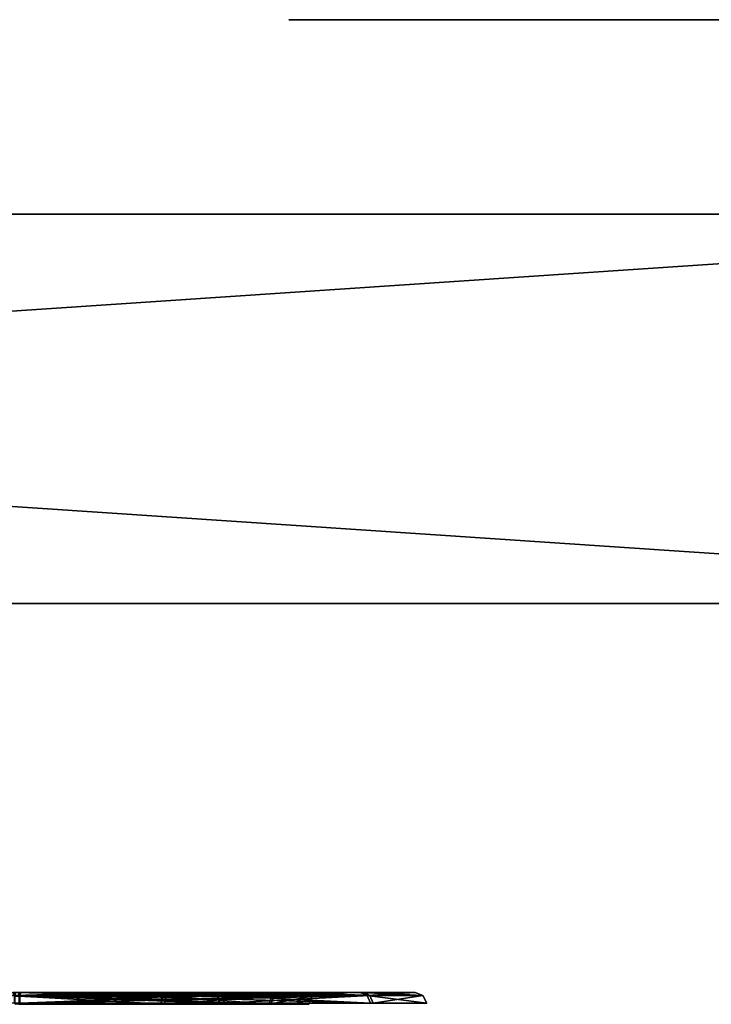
# Model space of a CAD drawing. Header units: millimetres. Extents: x -150 to 150, y -85 to 1149.
# Tile 119 of 256: x -108.25 to -106.47, y 1014.37 to 1016.9. Entities that reach past the tile are written whole.
import ezdxf

# ---------------------------------------------------------------- set-up
doc = ezdxf.new("R2010")
doc.units = ezdxf.units.MM
doc.header["$LTSCALE"] = 21.359881
for name, color, linetype in [('3429', 7, 'CONTINUOUS'), ('3430', 7, 'CONTINUOUS'), ('3431', 7, 'CONTINUOUS'), ('3432', 7, 'CONTINUOUS'), ('3433', 7, 'CONTINUOUS'), ('3434', 7, 'CONTINUOUS'), ('3435', 7, 'CONTINUOUS'), ('3436', 7, 'CONTINUOUS'), ('3470', 7, 'CONTINUOUS'), ('3471', 7, 'CONTINUOUS'), ('3472', 7, 'CONTINUOUS'), ('3473', 7, 'CONTINUOUS'), ('3474', 7, 'CONTINUOUS'), ('3475', 7, 'CONTINUOUS'), ('3476', 7, 'CONTINUOUS'), ('3477', 7, 'CONTINUOUS'), ('9009', 7, 'CONTINUOUS'), ('9017', 7, 'CONTINUOUS'), ('9018', 7, 'CONTINUOUS'), ('9019', 7, 'CONTINUOUS')]:
    doc.layers.add(name, color=color, linetype=linetype)

msp = doc.modelspace()

# ---------------------------------------------------------------- linework, layer by layer
at = {"layer": '3429', "linetype": 'CONTINUOUS'}
for points in [[(-107.8738, 1014.37, 236.853), (-108.2481, 1014.3912, 236.7412), (-108.2482, 1014.37, 236.75), (-107.8738, 1014.37, 236.853)], [(-107.8694, 1014.3912, 236.8454), (-108.2481, 1014.3912, 236.7412), (-107.8727, 1014.3815, 236.851), (-107.8694, 1014.3912, 236.8454)], [(-107.8727, 1014.3815, 236.851), (-108.2481, 1014.3912, 236.7412), (-107.8738, 1014.37, 236.853), (-107.8727, 1014.3815, 236.851)]]:
    msp.add_3dface(points, dxfattribs=at)
at = {"layer": '3430', "linetype": 'CONTINUOUS'}
for points in [[(-108.2504, 1014.4, 236.72), (-108.2481, 1014.3912, 236.7412), (-108.0473, 1014.4, 236.7477), (-108.2504, 1014.4, 236.72)], [(-108.2481, 1014.3912, 236.7412), (-107.8694, 1014.3912, 236.8454), (-108.0473, 1014.4, 236.7477), (-108.2481, 1014.3912, 236.7412)], [(-108.0473, 1014.4, 236.7477), (-107.8694, 1014.3912, 236.8454), (-107.8645, 1014.3977, 236.837), (-108.0473, 1014.4, 236.7477)], [(-107.8587, 1014.4, 236.8271), (-108.0473, 1014.4, 236.7477), (-107.8645, 1014.3977, 236.837), (-107.8587, 1014.4, 236.8271)]]:
    msp.add_3dface(points, dxfattribs=at)
at = {"layer": '3431', "linetype": 'CONTINUOUS'}
for points in [[(-108.2582, 1014.3912, 238.2588), (-107.8782, 1014.3912, 238.1596), (-108.2582, 1014.37, 238.25), (-108.2582, 1014.3912, 238.2588)], [(-108.2582, 1014.37, 238.25), (-107.8782, 1014.3912, 238.1596), (-107.8825, 1014.37, 238.152), (-108.2582, 1014.37, 238.25)], [(-107.8782, 1014.3912, 238.1596), (-107.5986, 1014.3912, 237.8838), (-107.8825, 1014.37, 238.152), (-107.8782, 1014.3912, 238.1596)], [(-107.8825, 1014.37, 238.152), (-107.5986, 1014.3912, 237.8838), (-107.6062, 1014.37, 237.8793), (-107.8825, 1014.37, 238.152)], [(-107.8727, 1014.3815, 236.851), (-107.8738, 1014.37, 236.853), (-107.6012, 1014.37, 237.1293), (-107.8727, 1014.3815, 236.851)], [(-107.8694, 1014.3912, 236.8454), (-107.8727, 1014.3815, 236.851), (-107.6012, 1014.37, 237.1293), (-107.8694, 1014.3912, 236.8454)], [(-107.5935, 1014.3912, 237.125), (-107.8694, 1014.3912, 236.8454), (-107.6012, 1014.37, 237.1293), (-107.5935, 1014.3912, 237.125)], [(-107.5986, 1014.3912, 237.8838), (-107.4944, 1014.3912, 237.5051), (-107.6062, 1014.37, 237.8793), (-107.5986, 1014.3912, 237.8838)], [(-107.6062, 1014.37, 237.8793), (-107.4944, 1014.3912, 237.5051), (-107.5032, 1014.37, 237.505), (-107.6062, 1014.37, 237.8793)], [(-107.5032, 1014.37, 237.505), (-107.5935, 1014.3912, 237.125), (-107.6012, 1014.37, 237.1293), (-107.5032, 1014.37, 237.505)], [(-107.4944, 1014.3912, 237.5051), (-107.5935, 1014.3912, 237.125), (-107.5032, 1014.37, 237.505), (-107.4944, 1014.3912, 237.5051)]]:
    msp.add_3dface(points, dxfattribs=at)
at = {"layer": '3432', "linetype": 'CONTINUOUS'}
for points in [[(-107.8782, 1014.3912, 238.1596), (-108.2582, 1014.3912, 238.2588), (-108.2559, 1014.4, 238.28), (-107.8782, 1014.3912, 238.1596)], [(-107.8659, 1014.4, 238.1771), (-107.8782, 1014.3912, 238.1596), (-108.2559, 1014.4, 238.28), (-107.8659, 1014.4, 238.1771)], [(-107.5986, 1014.3912, 237.8838), (-107.8782, 1014.3912, 238.1596), (-107.8659, 1014.4, 238.1771), (-107.5986, 1014.3912, 237.8838)], [(-107.8645, 1014.3977, 236.837), (-107.8694, 1014.3912, 236.8454), (-107.5935, 1014.3912, 237.125), (-107.8645, 1014.3977, 236.837)], [(-107.5796, 1014.4, 237.8934), (-107.5986, 1014.3912, 237.8838), (-107.8659, 1014.4, 238.1771), (-107.5796, 1014.4, 237.8934)], [(-107.8587, 1014.4, 236.8271), (-107.8645, 1014.3977, 236.837), (-107.5935, 1014.3912, 237.125), (-107.8587, 1014.4, 236.8271)], [(-107.8587, 1014.4, 236.8271), (-107.5935, 1014.3912, 237.125), (-107.575, 1014.4, 237.1147), (-107.8587, 1014.4, 236.8271)], [(-107.4944, 1014.3912, 237.5051), (-107.5986, 1014.3912, 237.8838), (-107.5796, 1014.4, 237.8934), (-107.4944, 1014.3912, 237.5051)], [(-107.5935, 1014.3912, 237.125), (-107.4944, 1014.3912, 237.5051), (-107.575, 1014.4, 237.1147), (-107.5935, 1014.3912, 237.125)], [(-107.4732, 1014.4, 237.5038), (-107.4944, 1014.3912, 237.5051), (-107.5796, 1014.4, 237.8934), (-107.4732, 1014.4, 237.5038)], [(-107.575, 1014.4, 237.1147), (-107.4944, 1014.3912, 237.5051), (-107.4732, 1014.4, 237.5038), (-107.575, 1014.4, 237.1147)]]:
    msp.add_3dface(points, dxfattribs=at)
at = {"layer": '3433', "linetype": 'CONTINUOUS'}
for points in [[(-108.7735, 1014.3733, 236.5847), (-108.2462, 1014.3923, 236.4569), (-108.2461, 1014.3733, 236.4471), (-108.7735, 1014.3733, 236.5847)], [(-108.2462, 1014.3923, 236.4569), (-107.7256, 1014.3923, 236.6002), (-108.2461, 1014.3733, 236.4471), (-108.2462, 1014.3923, 236.4569)], [(-107.7256, 1014.3923, 236.6002), (-107.7222, 1014.3837, 236.5944), (-108.2461, 1014.3733, 236.4471), (-107.7256, 1014.3923, 236.6002)], [(-107.7222, 1014.3837, 236.5944), (-107.7207, 1014.3733, 236.5917), (-108.2461, 1014.3733, 236.4471), (-107.7222, 1014.3837, 236.5944)]]:
    msp.add_3dface(points, dxfattribs=at)
at = {"layer": '3434', "linetype": 'CONTINUOUS'}
for points in [[(-107.7357, 1014.4, 236.6174), (-108.2462, 1014.3923, 236.4569), (-108.247, 1014.4, 236.477), (-107.7357, 1014.4, 236.6174)], [(-108.2462, 1014.3923, 236.4569), (-107.7357, 1014.4, 236.6174), (-107.7303, 1014.398, 236.6082), (-108.2462, 1014.3923, 236.4569)], [(-107.7256, 1014.3923, 236.6002), (-108.2462, 1014.3923, 236.4569), (-107.7303, 1014.398, 236.6082), (-107.7256, 1014.3923, 236.6002)]]:
    msp.add_3dface(points, dxfattribs=at)
at = {"layer": '3435', "linetype": 'CONTINUOUS'}
for points in [[(-107.7328, 1014.3733, 238.4153), (-108.2601, 1014.3923, 238.5431), (-108.2602, 1014.3733, 238.5529), (-107.7328, 1014.3733, 238.4153)], [(-107.7377, 1014.3923, 238.4068), (-108.2601, 1014.3923, 238.5431), (-107.7328, 1014.3733, 238.4153), (-107.7377, 1014.3923, 238.4068)], [(-107.3533, 1014.3923, 238.0276), (-107.7377, 1014.3923, 238.4068), (-107.3449, 1014.3733, 238.0325), (-107.3533, 1014.3923, 238.0276)], [(-107.3449, 1014.3733, 238.0325), (-107.7377, 1014.3923, 238.4068), (-107.7328, 1014.3733, 238.4153), (-107.3449, 1014.3733, 238.0325)], [(-107.7222, 1014.3837, 236.5944), (-107.7256, 1014.3923, 236.6002), (-107.3464, 1014.3923, 236.9845), (-107.7222, 1014.3837, 236.5944)], [(-107.7207, 1014.3733, 236.5917), (-107.7222, 1014.3837, 236.5944), (-107.3464, 1014.3923, 236.9845), (-107.7207, 1014.3733, 236.5917)], [(-107.7207, 1014.3733, 236.5917), (-107.3464, 1014.3923, 236.9845), (-107.3379, 1014.3733, 236.9797), (-107.7207, 1014.3733, 236.5917)], [(-107.2101, 1014.3923, 237.507), (-107.3533, 1014.3923, 238.0276), (-107.2003, 1014.3733, 237.507), (-107.2101, 1014.3923, 237.507)], [(-107.2003, 1014.3733, 237.507), (-107.3533, 1014.3923, 238.0276), (-107.3449, 1014.3733, 238.0325), (-107.2003, 1014.3733, 237.507)], [(-107.3464, 1014.3923, 236.9845), (-107.2101, 1014.3923, 237.507), (-107.3379, 1014.3733, 236.9797), (-107.3464, 1014.3923, 236.9845)], [(-107.3379, 1014.3733, 236.9797), (-107.2101, 1014.3923, 237.507), (-107.2003, 1014.3733, 237.507), (-107.3379, 1014.3733, 236.9797)]]:
    msp.add_3dface(points, dxfattribs=at)
at = {"layer": '3436', "linetype": 'CONTINUOUS'}
for points in [[(-108.2601, 1014.3923, 238.5431), (-107.7377, 1014.3923, 238.4068), (-108.2593, 1014.4, 238.523), (-108.2601, 1014.3923, 238.5431)], [(-108.2593, 1014.4, 238.523), (-107.7377, 1014.3923, 238.4068), (-107.7478, 1014.4, 238.3895), (-108.2593, 1014.4, 238.523)], [(-107.7478, 1014.4, 238.3895), (-107.7377, 1014.3923, 238.4068), (-107.371, 1014.4, 238.0181), (-107.7478, 1014.4, 238.3895)], [(-107.7377, 1014.3923, 238.4068), (-107.3533, 1014.3923, 238.0276), (-107.371, 1014.4, 238.0181), (-107.7377, 1014.3923, 238.4068)], [(-107.7303, 1014.398, 236.6082), (-107.7357, 1014.4, 236.6174), (-107.5239, 1014.4, 236.7825), (-107.7303, 1014.398, 236.6082)], [(-107.7256, 1014.3923, 236.6002), (-107.7303, 1014.398, 236.6082), (-107.5239, 1014.4, 236.7825), (-107.7256, 1014.3923, 236.6002)], [(-107.3464, 1014.3923, 236.9845), (-107.7256, 1014.3923, 236.6002), (-107.5239, 1014.4, 236.7825), (-107.3464, 1014.3923, 236.9845)], [(-107.3621, 1014.4, 236.9973), (-107.3464, 1014.3923, 236.9845), (-107.5239, 1014.4, 236.7825), (-107.3621, 1014.4, 236.9973)], [(-107.371, 1014.4, 238.0181), (-107.3533, 1014.3923, 238.0276), (-107.2302, 1014.4, 237.5096), (-107.371, 1014.4, 238.0181)], [(-107.2101, 1014.3923, 237.507), (-107.3464, 1014.3923, 236.9845), (-107.3621, 1014.4, 236.9973), (-107.2101, 1014.3923, 237.507)], [(-107.2302, 1014.4, 237.5096), (-107.2101, 1014.3923, 237.507), (-107.3621, 1014.4, 236.9973), (-107.2302, 1014.4, 237.5096)], [(-107.3533, 1014.3923, 238.0276), (-107.2101, 1014.3923, 237.507), (-107.2302, 1014.4, 237.5096), (-107.3533, 1014.3923, 238.0276)]]:
    msp.add_3dface(points, dxfattribs=at)
at = {"layer": '3470', "linetype": 'CONTINUOUS'}
for points in [[(-107.8782, 1014.3912, 363.1596), (-107.8814, 1014.3815, 363.154), (-108.2582, 1014.37, 363.25), (-107.8782, 1014.3912, 363.1596)], [(-108.2582, 1014.3912, 363.2588), (-107.8782, 1014.3912, 363.1596), (-108.2582, 1014.37, 363.25), (-108.2582, 1014.3912, 363.2588)], [(-107.8814, 1014.3815, 363.154), (-107.8825, 1014.37, 363.152), (-108.2582, 1014.37, 363.25), (-107.8814, 1014.3815, 363.154)]]:
    msp.add_3dface(points, dxfattribs=at)
at = {"layer": '3471', "linetype": 'CONTINUOUS'}
for points in [[(-107.8677, 1014.4, 363.1781), (-108.2582, 1014.3912, 363.2588), (-108.2585, 1014.4, 363.28), (-107.8677, 1014.4, 363.1781)], [(-108.2582, 1014.3912, 363.2588), (-107.8677, 1014.4, 363.1781), (-107.8734, 1014.3977, 363.1681), (-108.2582, 1014.3912, 363.2588)], [(-107.8782, 1014.3912, 363.1596), (-108.2582, 1014.3912, 363.2588), (-107.8734, 1014.3977, 363.1681), (-107.8782, 1014.3912, 363.1596)]]:
    msp.add_3dface(points, dxfattribs=at)
at = {"layer": '3472', "linetype": 'CONTINUOUS'}
for points in [[(-107.8738, 1014.37, 361.853), (-108.2481, 1014.3912, 361.7412), (-108.2482, 1014.37, 361.75), (-107.8738, 1014.37, 361.853)], [(-107.8694, 1014.3912, 361.8454), (-108.2481, 1014.3912, 361.7412), (-107.8738, 1014.37, 361.853), (-107.8694, 1014.3912, 361.8454)], [(-107.8825, 1014.37, 363.152), (-107.8814, 1014.3815, 363.154), (-107.5986, 1014.3912, 362.8838), (-107.8825, 1014.37, 363.152)], [(-107.8825, 1014.37, 363.152), (-107.5986, 1014.3912, 362.8838), (-107.6062, 1014.37, 362.8793), (-107.8825, 1014.37, 363.152)], [(-107.8814, 1014.3815, 363.154), (-107.8782, 1014.3912, 363.1596), (-107.5986, 1014.3912, 362.8838), (-107.8814, 1014.3815, 363.154)], [(-107.6012, 1014.37, 362.1293), (-107.8694, 1014.3912, 361.8454), (-107.8738, 1014.37, 361.853), (-107.6012, 1014.37, 362.1293)], [(-107.5935, 1014.3912, 362.125), (-107.8694, 1014.3912, 361.8454), (-107.6012, 1014.37, 362.1293), (-107.5935, 1014.3912, 362.125)], [(-107.5986, 1014.3912, 362.8838), (-107.4944, 1014.3912, 362.5051), (-107.6062, 1014.37, 362.8793), (-107.5986, 1014.3912, 362.8838)], [(-107.6062, 1014.37, 362.8793), (-107.4944, 1014.3912, 362.5051), (-107.5032, 1014.37, 362.505), (-107.6062, 1014.37, 362.8793)], [(-107.5032, 1014.37, 362.505), (-107.5935, 1014.3912, 362.125), (-107.6012, 1014.37, 362.1293), (-107.5032, 1014.37, 362.505)], [(-107.4944, 1014.3912, 362.5051), (-107.5935, 1014.3912, 362.125), (-107.5032, 1014.37, 362.505), (-107.4944, 1014.3912, 362.5051)]]:
    msp.add_3dface(points, dxfattribs=at)
at = {"layer": '3473', "linetype": 'CONTINUOUS'}
for points in [[(-108.2481, 1014.3912, 361.7412), (-107.8694, 1014.3912, 361.8454), (-108.2478, 1014.4, 361.72), (-108.2481, 1014.3912, 361.7412)], [(-108.2478, 1014.4, 361.72), (-107.8694, 1014.3912, 361.8454), (-107.8599, 1014.4, 361.8264), (-108.2478, 1014.4, 361.72)], [(-107.8782, 1014.3912, 363.1596), (-107.8734, 1014.3977, 363.1681), (-107.7046, 1014.4, 363.0545), (-107.8782, 1014.3912, 363.1596)], [(-107.5986, 1014.3912, 362.8838), (-107.8782, 1014.3912, 363.1596), (-107.7046, 1014.4, 363.0545), (-107.5986, 1014.3912, 362.8838)], [(-107.8734, 1014.3977, 363.1681), (-107.8677, 1014.4, 363.1781), (-107.7046, 1014.4, 363.0545), (-107.8734, 1014.3977, 363.1681)], [(-107.8694, 1014.3912, 361.8454), (-107.5935, 1014.3912, 362.125), (-107.5757, 1014.4, 362.1134), (-107.8694, 1014.3912, 361.8454)], [(-107.8599, 1014.4, 361.8264), (-107.8694, 1014.3912, 361.8454), (-107.5757, 1014.4, 362.1134), (-107.8599, 1014.4, 361.8264)], [(-107.5791, 1014.4, 362.8924), (-107.5986, 1014.3912, 362.8838), (-107.7046, 1014.4, 363.0545), (-107.5791, 1014.4, 362.8924)], [(-107.4944, 1014.3912, 362.5051), (-107.5986, 1014.3912, 362.8838), (-107.5791, 1014.4, 362.8924), (-107.4944, 1014.3912, 362.5051)], [(-107.5935, 1014.3912, 362.125), (-107.4944, 1014.3912, 362.5051), (-107.4732, 1014.4, 362.5031), (-107.5935, 1014.3912, 362.125)], [(-107.5757, 1014.4, 362.1134), (-107.5935, 1014.3912, 362.125), (-107.4732, 1014.4, 362.5031), (-107.5757, 1014.4, 362.1134)], [(-107.4732, 1014.4, 362.5031), (-107.4944, 1014.3912, 362.5051), (-107.5791, 1014.4, 362.8924), (-107.4732, 1014.4, 362.5031)]]:
    msp.add_3dface(points, dxfattribs=at)
at = {"layer": '3474', "linetype": 'CONTINUOUS'}
for points in [[(-107.7328, 1014.3733, 363.4153), (-108.2601, 1014.3923, 363.5431), (-108.2602, 1014.3733, 363.5529), (-107.7328, 1014.3733, 363.4153)], [(-107.7377, 1014.3923, 363.4068), (-108.2601, 1014.3923, 363.5431), (-107.7344, 1014.3837, 363.4126), (-107.7377, 1014.3923, 363.4068)], [(-107.7344, 1014.3837, 363.4126), (-108.2601, 1014.3923, 363.5431), (-107.7328, 1014.3733, 363.4153), (-107.7344, 1014.3837, 363.4126)]]:
    msp.add_3dface(points, dxfattribs=at)
at = {"layer": '3475', "linetype": 'CONTINUOUS'}
for points in [[(-108.2634, 1014.4, 363.523), (-108.2601, 1014.3923, 363.5431), (-107.9965, 1014.4, 363.4903), (-108.2634, 1014.4, 363.523)], [(-108.2601, 1014.3923, 363.5431), (-107.7377, 1014.3923, 363.4068), (-107.9965, 1014.4, 363.4903), (-108.2601, 1014.3923, 363.5431)], [(-107.9965, 1014.4, 363.4903), (-107.7377, 1014.3923, 363.4068), (-107.7423, 1014.398, 363.3987), (-107.9965, 1014.4, 363.4903)], [(-107.7476, 1014.4, 363.3894), (-107.9965, 1014.4, 363.4903), (-107.7423, 1014.398, 363.3987), (-107.7476, 1014.4, 363.3894)]]:
    msp.add_3dface(points, dxfattribs=at)
at = {"layer": '3476', "linetype": 'CONTINUOUS'}
for points in [[(-108.7735, 1014.3733, 361.5847), (-108.2462, 1014.3923, 361.4569), (-108.2461, 1014.3733, 361.4471), (-108.7735, 1014.3733, 361.5847)], [(-108.2462, 1014.3923, 361.4569), (-107.7256, 1014.3923, 361.6002), (-108.2461, 1014.3733, 361.4471), (-108.2462, 1014.3923, 361.4569)], [(-108.2461, 1014.3733, 361.4471), (-107.7256, 1014.3923, 361.6002), (-107.7207, 1014.3733, 361.5917), (-108.2461, 1014.3733, 361.4471)], [(-107.7377, 1014.3923, 363.4068), (-107.7344, 1014.3837, 363.4126), (-107.3449, 1014.3733, 363.0325), (-107.7377, 1014.3923, 363.4068)], [(-107.3533, 1014.3923, 363.0276), (-107.7377, 1014.3923, 363.4068), (-107.3449, 1014.3733, 363.0325), (-107.3533, 1014.3923, 363.0276)], [(-107.7344, 1014.3837, 363.4126), (-107.7328, 1014.3733, 363.4153), (-107.3449, 1014.3733, 363.0325), (-107.7344, 1014.3837, 363.4126)], [(-107.7256, 1014.3923, 361.6002), (-107.3464, 1014.3923, 361.9845), (-107.7207, 1014.3733, 361.5917), (-107.7256, 1014.3923, 361.6002)], [(-107.7207, 1014.3733, 361.5917), (-107.3464, 1014.3923, 361.9845), (-107.3379, 1014.3733, 361.9797), (-107.7207, 1014.3733, 361.5917)], [(-107.2101, 1014.3923, 362.507), (-107.3533, 1014.3923, 363.0276), (-107.2003, 1014.3733, 362.507), (-107.2101, 1014.3923, 362.507)], [(-107.2003, 1014.3733, 362.507), (-107.3533, 1014.3923, 363.0276), (-107.3449, 1014.3733, 363.0325), (-107.2003, 1014.3733, 362.507)], [(-107.3464, 1014.3923, 361.9845), (-107.2101, 1014.3923, 362.507), (-107.3379, 1014.3733, 361.9797), (-107.3464, 1014.3923, 361.9845)], [(-107.3379, 1014.3733, 361.9797), (-107.2101, 1014.3923, 362.507), (-107.2003, 1014.3733, 362.507), (-107.3379, 1014.3733, 361.9797)]]:
    msp.add_3dface(points, dxfattribs=at)
at = {"layer": '3477', "linetype": 'CONTINUOUS'}
for points in [[(-108.243, 1014.4, 361.477), (-108.2462, 1014.3923, 361.4569), (-108.5099, 1014.4, 361.5097), (-108.243, 1014.4, 361.477)], [(-107.7256, 1014.3923, 361.6002), (-108.2462, 1014.3923, 361.4569), (-108.243, 1014.4, 361.477), (-107.7256, 1014.3923, 361.6002)], [(-107.7334, 1014.4, 361.6188), (-107.7256, 1014.3923, 361.6002), (-108.243, 1014.4, 361.477), (-107.7334, 1014.4, 361.6188)], [(-107.7476, 1014.4, 363.3894), (-107.7423, 1014.398, 363.3987), (-107.3533, 1014.3923, 363.0276), (-107.7476, 1014.4, 363.3894)], [(-107.7476, 1014.4, 363.3894), (-107.3533, 1014.3923, 363.0276), (-107.3703, 1014.4, 363.0169), (-107.7476, 1014.4, 363.3894)], [(-107.7423, 1014.398, 363.3987), (-107.7377, 1014.3923, 363.4068), (-107.3533, 1014.3923, 363.0276), (-107.7423, 1014.398, 363.3987)], [(-107.3464, 1014.3923, 361.9845), (-107.7256, 1014.3923, 361.6002), (-107.7334, 1014.4, 361.6188), (-107.3464, 1014.3923, 361.9845)], [(-107.3634, 1014.4, 361.9951), (-107.3464, 1014.3923, 361.9845), (-107.7334, 1014.4, 361.6188), (-107.3634, 1014.4, 361.9951)], [(-107.3533, 1014.3923, 363.0276), (-107.2101, 1014.3923, 362.507), (-107.3703, 1014.4, 363.0169), (-107.3533, 1014.3923, 363.0276)], [(-107.3703, 1014.4, 363.0169), (-107.2101, 1014.3923, 362.507), (-107.2301, 1014.4, 362.5071), (-107.3703, 1014.4, 363.0169)], [(-107.2101, 1014.3923, 362.507), (-107.3464, 1014.3923, 361.9845), (-107.3634, 1014.4, 361.9951), (-107.2101, 1014.3923, 362.507)], [(-107.2301, 1014.4, 362.5071), (-107.2101, 1014.3923, 362.507), (-107.3634, 1014.4, 361.9951), (-107.2301, 1014.4, 362.5071)]]:
    msp.add_3dface(points, dxfattribs=at)
at = {"layer": '9009', "linetype": 'CONTINUOUS'}
for points in [[(-107.555, 1016.9, 205.3167), (-107.5109, 1016.9, 206.5357), (-102.7795, 1016.9, 203.4336), (-107.555, 1016.9, 205.3167)], [(-107.11, 1016.9, 204.1806), (-107.555, 1016.9, 205.3167), (-102.7795, 1016.9, 203.4336), (-107.11, 1016.9, 204.1806)], [(-107.5109, 1016.9, 206.5357), (-106.9817, 1016.9, 207.6409), (-102.7795, 1016.9, 203.4336), (-107.5109, 1016.9, 206.5357)], [(-106.2482, 1016.9, 203.3149), (-107.11, 1016.9, 204.1806), (-102.7795, 1016.9, 203.4336), (-106.2482, 1016.9, 203.3149)]]:
    msp.add_3dface(points, dxfattribs=at)
at = {"layer": '9017', "color": 7, "linetype": 'CONTINUOUS', "true_color": 0x0080c0}
for points in [[(-147.3375, 1016.4, 288.3331), (-147.8, 1016.4, 300), (147.3388, 1016.4, 288.3564), (-147.3375, 1016.4, 288.3331)], [(147.3388, 1016.4, 288.3564), (-147.8, 1016.4, 300), (147.8, 1016.4, 300), (147.3388, 1016.4, 288.3564)], [(147.8, 1016.4, 300), (-147.8, 1016.4, 300), (-147.3388, 1016.4, 311.6436), (147.8, 1016.4, 300)], [(147.3375, 1016.4, 311.6669), (147.8, 1016.4, 300), (-147.3388, 1016.4, 311.6436), (147.3375, 1016.4, 311.6669)], [(-145.9758, 1016.4, 323.1496), (147.3375, 1016.4, 311.6669), (-147.3388, 1016.4, 311.6436), (-145.9758, 1016.4, 323.1496)], [(-145.9676, 1016.4, 276.7996), (-147.3375, 1016.4, 288.3331), (145.9758, 1016.4, 276.8504), (-145.9676, 1016.4, 276.7996)], [(145.9758, 1016.4, 276.8504), (-147.3375, 1016.4, 288.3331), (147.3388, 1016.4, 288.3564), (145.9758, 1016.4, 276.8504)], [(145.9676, 1016.4, 323.2004), (147.3375, 1016.4, 311.6669), (-145.9758, 1016.4, 323.1496), (145.9676, 1016.4, 323.2004)], [(-143.7027, 1016.4, 334.5512), (145.9676, 1016.4, 323.2004), (-145.9758, 1016.4, 323.1496), (-143.7027, 1016.4, 334.5512)], [(-143.6821, 1016.4, 265.3647), (-145.9676, 1016.4, 276.7996), (143.7027, 1016.4, 265.4488), (-143.6821, 1016.4, 265.3647)], [(143.7027, 1016.4, 265.4488), (-145.9676, 1016.4, 276.7996), (145.9758, 1016.4, 276.8504), (143.7027, 1016.4, 265.4488)], [(143.6821, 1016.4, 334.6353), (145.9676, 1016.4, 323.2004), (-143.7027, 1016.4, 334.5512), (143.6821, 1016.4, 334.6353)], [(-140.5506, 1016.4, 345.7201), (143.6821, 1016.4, 334.6353), (-143.7027, 1016.4, 334.5512), (-140.5506, 1016.4, 345.7201)], [(-140.5128, 1016.4, 254.1638), (-143.6821, 1016.4, 265.3647), (140.5506, 1016.4, 254.2799), (-140.5128, 1016.4, 254.1638)], [(140.5506, 1016.4, 254.2799), (-143.6821, 1016.4, 265.3647), (143.7027, 1016.4, 265.4488), (140.5506, 1016.4, 254.2799)], [(140.5128, 1016.4, 345.8362), (143.6821, 1016.4, 334.6353), (-140.5506, 1016.4, 345.7201), (140.5128, 1016.4, 345.8362)], [(-131.6743, 1016.4, 367.1331), (140.5128, 1016.4, 345.8362), (-140.5506, 1016.4, 345.7201), (-131.6743, 1016.4, 367.1331)], [(-136.4619, 1016.4, 243.2361), (-140.5128, 1016.4, 254.1638), (131.6743, 1016.4, 232.8669), (-136.4619, 1016.4, 243.2361)], [(131.6743, 1016.4, 232.8669), (-140.5128, 1016.4, 254.1638), (140.5506, 1016.4, 254.2799), (131.6743, 1016.4, 232.8669)], [(-131.591, 1016.4, 232.7035), (-136.4619, 1016.4, 243.2361), (131.6743, 1016.4, 232.8669), (-131.591, 1016.4, 232.7035)], [(136.4619, 1016.4, 356.7639), (140.5128, 1016.4, 345.8362), (-131.6743, 1016.4, 367.1331), (136.4619, 1016.4, 356.7639)], [(131.591, 1016.4, 367.2965), (136.4619, 1016.4, 356.7639), (-131.6743, 1016.4, 367.1331), (131.591, 1016.4, 367.2965)], [(-119.5976, 1016.4, 386.838), (131.591, 1016.4, 367.2965), (-131.6743, 1016.4, 367.1331), (-119.5976, 1016.4, 386.838)], [(-119.4746, 1016.4, 212.9921), (-131.591, 1016.4, 232.7035), (119.5976, 1016.4, 213.162), (-119.4746, 1016.4, 212.9921)], [(119.5976, 1016.4, 213.162), (-131.591, 1016.4, 232.7035), (131.6743, 1016.4, 232.8669), (119.5976, 1016.4, 213.162)], [(119.4746, 1016.4, 387.0079), (131.591, 1016.4, 367.2965), (-119.5976, 1016.4, 386.838), (119.4746, 1016.4, 387.0079)], [(-104.5494, 1016.4, 404.4695), (119.4746, 1016.4, 387.0079), (-119.5976, 1016.4, 386.838), (-104.5494, 1016.4, 404.4695)], [(-104.4162, 1016.4, 195.3968), (-119.4746, 1016.4, 212.9921), (104.5494, 1016.4, 195.5305), (-104.4162, 1016.4, 195.3968)], [(104.5494, 1016.4, 195.5305), (-119.4746, 1016.4, 212.9921), (119.5976, 1016.4, 213.162), (104.5494, 1016.4, 195.5305)]]:
    msp.add_3dface(points, dxfattribs=at)
at = {"layer": '9018', "color": 7, "linetype": 'CONTINUOUS', "true_color": 0x0080c0}
for points in [[(-119.5941, 1015.4, 213.1548), (-119.4746, 1016.4, 212.9921), (-104.5448, 1015.4, 195.5241), (-119.5941, 1015.4, 213.1548)], [(-119.4746, 1016.4, 212.9921), (-104.4162, 1016.4, 195.3968), (-104.5448, 1015.4, 195.5241), (-119.4746, 1016.4, 212.9921)]]:
    msp.add_3dface(points, dxfattribs=at)
at = {"layer": '9019', "color": 7, "linetype": 'CONTINUOUS', "true_color": 0x0080c0}
for points in [[(-104.5494, 1016.4, 404.4695), (-119.5976, 1016.4, 386.838), (-119.4708, 1015.4, 387.0148), (-104.5494, 1016.4, 404.4695)], [(-104.4114, 1015.4, 404.6092), (-104.5494, 1016.4, 404.4695), (-119.4708, 1015.4, 387.0148), (-104.4114, 1015.4, 404.6092)]]:
    msp.add_3dface(points, dxfattribs=at)

doc.saveas('drawing.dxf')
